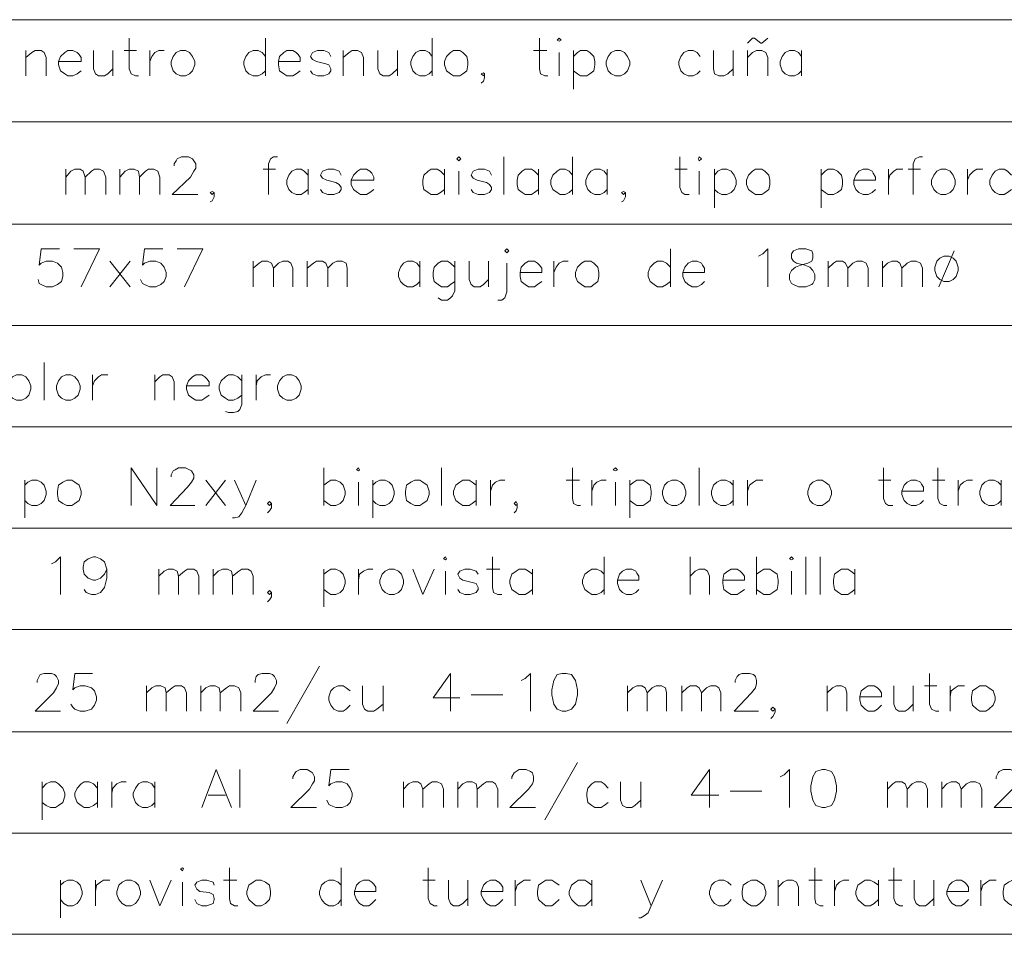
# Model space of a CAD drawing. Header units: millimetres. Extents: x 8 to 202, y 3 to 294.
# Tile 10 of 20: x 84 to 125, y 72 to 110. Entities that reach past the tile are written whole.
import ezdxf

# ---------------------------------------------------------------- set-up
doc = ezdxf.new("R2010")
doc.units = ezdxf.units.MM
doc.layers.add('DGE_CONTORNOS', color=7, linetype='Continuous', lineweight=0)

msp = doc.modelspace()

# ---------------------------------------------------------------- linework, layer by layer
at = {"layer": 'DGE_CONTORNOS', "lineweight": 5}
for points in [[(23.5797, 109.7987), (201.9723, 109.7987)], [(23.5797, 105.5653), (201.9723, 105.5653)], [(23.5797, 101.332), (201.9723, 101.332)], [(23.5797, 97.141), (201.9723, 97.141)], [(23.5797, 92.95), (201.9723, 92.95)], [(23.5797, 88.759), (201.9723, 88.759)], [(23.5797, 84.568), (201.9723, 84.568)], [(23.5797, 80.3347), (201.9723, 80.3347)], [(23.5797, 76.1437), (201.9723, 76.1437)], [(23.5797, 71.9527), (201.9723, 71.9527)]]:
    msp.add_lwpolyline(points, dxfattribs=at)
at = {"layer": 'DGE_CONTORNOS', "lineweight": 13}
for points in [[(88.6883, 109.0367), (88.6883, 107.7667), (88.773, 107.555), (88.9423, 107.4704), (89.0693, 107.4704)], [(94.3187, 109.0367), (94.3187, 107.4704)], [(101.219, 109.0367), (101.219, 107.4704)], [(105.664, 109.0367), (105.664, 107.7667), (105.7063, 107.555), (105.8757, 107.4704), (106.0027, 107.4704)], [(106.3837, 108.952), (106.4683, 109.0367), (106.553, 108.952), (106.4683, 108.9097), (106.3837, 108.952)], [(114.2577, 108.825), (114.4693, 109.0367), (114.554, 109.0367), (114.808, 108.825), (114.8503, 108.825), (115.1043, 109.0367)], [(84.4127, 108.5287), (84.4127, 107.4704)], [(84.4127, 108.2324), (84.6667, 108.444), (84.7937, 108.5287), (85.0477, 108.5287), (85.1747, 108.444), (85.2593, 108.2324), (85.2593, 107.4704)], [(85.7673, 108.063), (86.6987, 108.063), (86.6987, 108.2324), (86.614, 108.3594), (86.5293, 108.444), (86.36, 108.5287), (86.1483, 108.5287), (86.0213, 108.444), (85.852, 108.2747), (85.7673, 108.063), (85.7673, 107.936), (85.852, 107.682), (86.0213, 107.555), (86.1483, 107.4704), (86.36, 107.4704), (86.5293, 107.555), (86.6987, 107.682)], [(87.2067, 108.5287), (87.2067, 107.7667), (87.2913, 107.555), (87.4183, 107.4704), (87.6723, 107.4704), (87.7993, 107.555), (88.011, 107.7667)], [(88.011, 108.5287), (88.011, 107.4704)], [(88.4767, 108.5287), (88.9847, 108.5287)], [(89.535, 108.5287), (89.535, 107.4704)], [(89.535, 108.063), (89.6197, 108.2747), (89.7467, 108.444), (89.916, 108.5287), (90.1277, 108.5287)], [(90.805, 108.5287), (90.6357, 108.444), (90.5087, 108.2747), (90.424, 108.063), (90.424, 107.936), (90.5087, 107.682), (90.6357, 107.555), (90.805, 107.4704), (91.0167, 107.4704), (91.186, 107.555), (91.313, 107.682), (91.3977, 107.936), (91.3977, 108.063), (91.313, 108.2747), (91.186, 108.444), (91.0167, 108.5287), (90.805, 108.5287)], [(94.3187, 108.2747), (94.1917, 108.444), (94.0223, 108.5287), (93.8107, 108.5287), (93.6413, 108.444), (93.5143, 108.2747), (93.4297, 108.063), (93.4297, 107.936), (93.5143, 107.682), (93.6413, 107.555), (93.8107, 107.4704), (94.0223, 107.4704), (94.1917, 107.555), (94.3187, 107.682)], [(94.869, 108.063), (95.758, 108.063), (95.758, 108.2324), (95.6733, 108.3594), (95.5887, 108.444), (95.4617, 108.5287), (95.2077, 108.5287), (95.0807, 108.444), (94.9113, 108.2747), (94.869, 108.063), (94.869, 107.936), (94.9113, 107.682), (95.0807, 107.555), (95.2077, 107.4704), (95.4617, 107.4704), (95.5887, 107.555), (95.758, 107.682)], [(97.028, 108.2747), (96.9433, 108.444), (96.7317, 108.5287), (96.4777, 108.5287), (96.266, 108.444), (96.1813, 108.2747), (96.266, 108.1477), (96.4353, 108.063), (96.8163, 107.9784), (96.9433, 107.936), (97.028, 107.7667), (97.028, 107.682), (96.9433, 107.555), (96.7317, 107.4704), (96.4777, 107.4704), (96.266, 107.555), (96.1813, 107.682)], [(97.536, 108.5287), (97.536, 107.4704)], [(97.536, 108.2324), (97.79, 108.444), (97.917, 108.5287), (98.1287, 108.5287), (98.298, 108.444), (98.3827, 108.2324), (98.3827, 107.4704)], [(98.9753, 108.5287), (98.9753, 107.7667), (99.06, 107.555), (99.187, 107.4704), (99.441, 107.4704), (99.568, 107.555), (99.7797, 107.7667)], [(99.7797, 108.5287), (99.7797, 107.4704)], [(101.219, 108.2747), (101.092, 108.444), (100.9227, 108.5287), (100.711, 108.5287), (100.5417, 108.444), (100.4147, 108.2747), (100.33, 108.063), (100.33, 107.936), (100.4147, 107.682), (100.5417, 107.555), (100.711, 107.4704), (100.9227, 107.4704), (101.092, 107.555), (101.219, 107.682)], [(102.108, 108.5287), (101.981, 108.444), (101.8117, 108.2747), (101.727, 108.063), (101.727, 107.936), (101.8117, 107.682), (101.981, 107.555), (102.108, 107.4704), (102.362, 107.4704), (102.489, 107.555), (102.6583, 107.682), (102.7007, 107.936), (102.7007, 108.063), (102.6583, 108.2747), (102.489, 108.444), (102.362, 108.5287), (102.108, 108.5287)], [(105.41, 108.5287), (105.9603, 108.5287)], [(106.4683, 108.444), (106.4683, 107.4704)], [(107.061, 108.5287), (107.061, 106.92)], [(107.061, 108.2747), (107.2303, 108.444), (107.3573, 108.5287), (107.6113, 108.5287), (107.7383, 108.444), (107.9077, 108.2747), (107.95, 108.063), (107.95, 107.936), (107.9077, 107.682), (107.7383, 107.555), (107.6113, 107.4704), (107.3573, 107.4704), (107.2303, 107.555), (107.061, 107.682)], [(108.7967, 108.5287), (108.6273, 108.444), (108.5003, 108.2747), (108.4157, 108.063), (108.4157, 107.936), (108.5003, 107.682), (108.6273, 107.555), (108.7967, 107.4704), (109.0083, 107.4704), (109.1777, 107.555), (109.3047, 107.682), (109.3893, 107.936), (109.3893, 108.063), (109.3047, 108.2747), (109.1777, 108.444), (109.0083, 108.5287), (108.7967, 108.5287)], [(112.3103, 108.2747), (112.1833, 108.444), (112.014, 108.5287), (111.8023, 108.5287), (111.633, 108.444), (111.506, 108.2747), (111.4213, 108.063), (111.4213, 107.936), (111.506, 107.682), (111.633, 107.555), (111.8023, 107.4704), (112.014, 107.4704), (112.1833, 107.555), (112.3103, 107.682)], [(112.8607, 108.5287), (112.8607, 107.7667), (112.903, 107.555), (113.0723, 107.4704), (113.284, 107.4704), (113.4533, 107.555), (113.665, 107.7667)], [(113.665, 108.5287), (113.665, 107.4704)], [(114.2577, 108.5287), (114.2577, 107.4704)], [(114.2577, 108.2324), (114.4693, 108.444), (114.6387, 108.5287), (114.8503, 108.5287), (115.0197, 108.444), (115.1043, 108.2324), (115.1043, 107.4704)], [(116.5013, 108.2747), (116.3743, 108.444), (116.205, 108.5287), (115.9933, 108.5287), (115.824, 108.444), (115.697, 108.2747), (115.6123, 108.063), (115.6123, 107.936), (115.697, 107.682), (115.824, 107.555), (115.9933, 107.4704), (116.205, 107.4704), (116.3743, 107.555), (116.5013, 107.682)], [(116.5013, 108.5287), (116.5013, 107.4704)], [(103.378, 107.555), (103.3357, 107.5974), (103.251, 107.555), (103.3357, 107.4704), (103.378, 107.555), (103.378, 107.3857), (103.3357, 107.2587), (103.251, 107.174)], [(90.551, 103.745), (90.551, 103.8297), (90.6357, 103.9567), (90.678, 104.0414), (90.8473, 104.126), (91.1437, 104.126), (91.313, 104.0414), (91.3553, 103.9567), (91.44, 103.8297), (91.44, 103.6604), (91.3553, 103.5333), (91.2283, 103.2794), (90.4663, 102.5597), (91.5247, 102.5597)], [(94.8267, 104.126), (94.6573, 104.126), (94.5303, 104.0414), (94.4457, 103.8297), (94.4457, 102.5597)], [(102.235, 104.0414), (102.3197, 104.126), (102.4043, 104.0414), (102.3197, 103.9567), (102.235, 104.0414)], [(104.1823, 104.126), (104.1823, 102.5597)], [(107.0187, 104.126), (107.0187, 102.5597)], [(111.4637, 104.126), (111.4637, 102.856), (111.5483, 102.6444), (111.6753, 102.5597), (111.8447, 102.5597)], [(112.2257, 104.0414), (112.268, 104.126), (112.3527, 104.0414), (112.268, 103.9567), (112.2257, 104.0414)], [(121.4967, 104.126), (121.3697, 104.126), (121.2003, 104.0414), (121.1157, 103.8297), (121.1157, 102.5597)], [(86.0637, 103.618), (86.0637, 102.5597)], [(86.0637, 103.2794), (86.2753, 103.5333), (86.4447, 103.618), (86.6563, 103.618), (86.7833, 103.5333), (86.868, 103.2794), (86.868, 102.5597)], [(86.868, 103.2794), (87.122, 103.5333), (87.249, 103.618), (87.4607, 103.618), (87.63, 103.5333), (87.7147, 103.2794), (87.7147, 102.5597)], [(88.3073, 103.618), (88.3073, 102.5597)], [(88.3073, 103.2794), (88.519, 103.5333), (88.6883, 103.618), (88.9, 103.618), (89.0693, 103.5333), (89.1117, 103.2794), (89.1117, 102.5597)], [(89.1117, 103.2794), (89.3657, 103.5333), (89.4927, 103.618), (89.7043, 103.618), (89.8737, 103.5333), (89.9583, 103.2794), (89.9583, 102.5597)], [(94.234, 103.618), (94.742, 103.618)], [(96.0967, 103.364), (95.9273, 103.5333), (95.8003, 103.618), (95.5887, 103.618), (95.4193, 103.5333), (95.2923, 103.364), (95.2077, 103.1524), (95.2077, 102.983), (95.2923, 102.7714), (95.4193, 102.6444), (95.5887, 102.5597), (95.8003, 102.5597), (95.9273, 102.6444), (96.0967, 102.7714)], [(96.0967, 103.618), (96.0967, 102.5597)], [(97.4513, 103.364), (97.3667, 103.5333), (97.155, 103.618), (96.901, 103.618), (96.6893, 103.5333), (96.6047, 103.364), (96.6893, 103.237), (96.8587, 103.1524), (97.2397, 103.0677), (97.3667, 102.983), (97.4513, 102.856), (97.4513, 102.7714), (97.3667, 102.6444), (97.155, 102.5597), (96.901, 102.5597), (96.6893, 102.6444), (96.6047, 102.7714)], [(97.8747, 103.1524), (98.806, 103.1524), (98.806, 103.2794), (98.7213, 103.4487), (98.6367, 103.5333), (98.5097, 103.618), (98.2557, 103.618), (98.1287, 103.5333), (97.9593, 103.364), (97.8747, 103.1524), (97.8747, 102.983), (97.9593, 102.7714), (98.1287, 102.6444), (98.2557, 102.5597), (98.5097, 102.5597), (98.6367, 102.6444), (98.806, 102.7714)], [(101.727, 103.364), (101.5577, 103.5333), (101.4307, 103.618), (101.1767, 103.618), (101.0497, 103.5333), (100.8803, 103.364), (100.838, 103.1524), (100.838, 102.983), (100.8803, 102.7714), (101.0497, 102.6444), (101.1767, 102.5597), (101.4307, 102.5597), (101.5577, 102.6444), (101.727, 102.7714)], [(101.727, 103.618), (101.727, 102.5597)], [(102.3197, 103.5333), (102.3197, 102.5597)], [(103.6743, 103.364), (103.5897, 103.5333), (103.378, 103.618), (103.124, 103.618), (102.9123, 103.5333), (102.8277, 103.364), (102.9123, 103.237), (103.0817, 103.1524), (103.4627, 103.0677), (103.5897, 102.983), (103.6743, 102.856), (103.6743, 102.7714), (103.5897, 102.6444), (103.378, 102.5597), (103.124, 102.5597), (102.9123, 102.6444), (102.8277, 102.7714)], [(105.6217, 103.364), (105.4523, 103.5333), (105.3253, 103.618), (105.0713, 103.618), (104.9443, 103.5333), (104.775, 103.364), (104.7327, 103.1524), (104.7327, 102.983), (104.775, 102.7714), (104.9443, 102.6444), (105.0713, 102.5597), (105.3253, 102.5597), (105.4523, 102.6444), (105.6217, 102.7714)], [(105.6217, 103.618), (105.6217, 102.5597)], [(107.0187, 103.364), (106.8917, 103.5333), (106.7223, 103.618), (106.5107, 103.618), (106.3837, 103.5333), (106.2143, 103.364), (106.1297, 103.1524), (106.1297, 102.983), (106.2143, 102.7714), (106.3837, 102.6444), (106.5107, 102.5597), (106.7223, 102.5597), (106.8917, 102.6444), (107.0187, 102.7714)], [(108.458, 103.364), (108.331, 103.5333), (108.1617, 103.618), (107.95, 103.618), (107.7807, 103.5333), (107.6537, 103.364), (107.569, 103.1524), (107.569, 102.983), (107.6537, 102.7714), (107.7807, 102.6444), (107.95, 102.5597), (108.1617, 102.5597), (108.331, 102.6444), (108.458, 102.7714)], [(108.458, 103.618), (108.458, 102.5597)], [(111.252, 103.618), (111.76, 103.618)], [(112.268, 103.5333), (112.268, 102.5597)], [(112.903, 103.618), (112.903, 102.0094)], [(112.903, 103.364), (113.03, 103.5333), (113.1993, 103.618), (113.411, 103.618), (113.5803, 103.5333), (113.7073, 103.364), (113.792, 103.1524), (113.792, 102.983), (113.7073, 102.7714), (113.5803, 102.6444), (113.411, 102.5597), (113.1993, 102.5597), (113.03, 102.6444), (112.903, 102.7714)], [(114.5963, 103.618), (114.4693, 103.5333), (114.3, 103.364), (114.2153, 103.1524), (114.2153, 102.983), (114.3, 102.7714), (114.4693, 102.6444), (114.5963, 102.5597), (114.8503, 102.5597), (114.9773, 102.6444), (115.1467, 102.7714), (115.189, 102.983), (115.189, 103.1524), (115.1467, 103.364), (114.9773, 103.5333), (114.8503, 103.618), (114.5963, 103.618)], [(117.3057, 103.618), (117.3057, 102.0094)], [(117.3057, 103.364), (117.475, 103.5333), (117.602, 103.618), (117.8137, 103.618), (117.983, 103.5333), (118.1523, 103.364), (118.1947, 103.1524), (118.1947, 102.983), (118.1523, 102.7714), (117.983, 102.6444), (117.8137, 102.5597), (117.602, 102.5597), (117.475, 102.6444), (117.3057, 102.7714)], [(118.6603, 103.1524), (119.5493, 103.1524), (119.5493, 103.2794), (119.4647, 103.4487), (119.4223, 103.5333), (119.253, 103.618), (119.0413, 103.618), (118.872, 103.5333), (118.745, 103.364), (118.6603, 103.1524), (118.6603, 102.983), (118.745, 102.7714), (118.872, 102.6444), (119.0413, 102.5597), (119.253, 102.5597), (119.4223, 102.6444), (119.5493, 102.7714)], [(120.0997, 103.618), (120.0997, 102.5597)], [(120.0997, 103.1524), (120.142, 103.364), (120.3113, 103.5333), (120.4383, 103.618), (120.6923, 103.618)], [(120.904, 103.618), (121.412, 103.618)], [(122.2587, 103.618), (122.0893, 103.5333), (121.9623, 103.364), (121.8777, 103.1524), (121.8777, 102.983), (121.9623, 102.7714), (122.0893, 102.6444), (122.2587, 102.5597), (122.4703, 102.5597), (122.6397, 102.6444), (122.7667, 102.7714), (122.8513, 102.983), (122.8513, 103.1524), (122.7667, 103.364), (122.6397, 103.5333), (122.4703, 103.618), (122.2587, 103.618)], [(123.3593, 103.618), (123.3593, 102.5597)], [(123.3593, 103.1524), (123.444, 103.364), (123.6133, 103.5333), (123.7403, 103.618), (123.9943, 103.618)], [(125.1797, 103.364), (125.0103, 103.5333), (124.8833, 103.618), (124.6717, 103.618), (124.5023, 103.5333), (124.3753, 103.364), (124.2907, 103.1524), (124.2907, 102.983), (124.3753, 102.7714), (124.5023, 102.6444), (124.6717, 102.5597), (124.8833, 102.5597), (125.0103, 102.6444), (125.1797, 102.7714)], [(92.202, 102.6444), (92.1173, 102.6867), (92.0327, 102.6444), (92.1173, 102.5597), (92.202, 102.6444), (92.202, 102.475), (92.1173, 102.3057), (92.0327, 102.2634)], [(109.22, 102.6444), (109.1353, 102.6867), (109.0507, 102.6444), (109.1353, 102.5597), (109.22, 102.6444), (109.22, 102.475), (109.1353, 102.3057), (109.0507, 102.2634)], [(85.8097, 100.316), (85.0477, 100.316), (84.963, 99.6387), (85.0477, 99.7234), (85.2593, 99.808), (85.5133, 99.808), (85.725, 99.7234), (85.8943, 99.554), (85.9367, 99.3423), (85.9367, 99.173), (85.8943, 98.9614), (85.725, 98.8344), (85.5133, 98.7497), (85.2593, 98.7497), (85.0477, 98.8344), (84.963, 98.8767), (84.9207, 99.046)], [(86.6987, 98.7497), (87.4607, 100.316), (86.4023, 100.316)], [(90.0853, 100.316), (89.3233, 100.316), (89.2387, 99.6387), (89.3233, 99.7234), (89.535, 99.808), (89.789, 99.808), (90.0007, 99.7234), (90.1277, 99.554), (90.2123, 99.3423), (90.2123, 99.173), (90.1277, 98.9614), (90.0007, 98.8344), (89.789, 98.7497), (89.535, 98.7497), (89.3233, 98.8344), (89.2387, 98.8767), (89.154, 99.046)], [(90.9743, 98.7497), (91.7363, 100.316), (90.678, 100.316)], [(104.2247, 100.2313), (104.3093, 100.316), (104.394, 100.2313), (104.3093, 100.1467), (104.2247, 100.2313)], [(111.0827, 100.316), (111.0827, 98.7497)], [(114.7233, 100.0197), (114.8927, 100.1044), (115.1043, 100.316), (115.1043, 98.7497)], [(116.3743, 100.316), (116.1627, 100.2313), (116.078, 100.1044), (116.078, 99.935), (116.1627, 99.808), (116.2897, 99.7234), (116.6283, 99.6387), (116.84, 99.554), (116.967, 99.427), (117.0517, 99.2577), (117.0517, 99.046), (116.967, 98.8767), (116.9247, 98.8344), (116.6707, 98.7497), (116.3743, 98.7497), (116.1627, 98.8344), (116.078, 98.8767), (115.9933, 99.046), (115.9933, 99.2577), (116.078, 99.427), (116.2473, 99.554), (116.459, 99.6387), (116.7553, 99.7234), (116.9247, 99.808), (116.967, 99.935), (116.967, 100.1044), (116.9247, 100.2313), (116.6707, 100.316), (116.3743, 100.316)], [(122.809, 100.2313), (122.174, 98.7497)], [(87.884, 99.808), (88.7307, 98.7497)], [(88.7307, 99.808), (87.884, 98.7497)], [(93.8107, 99.808), (93.8107, 98.7497)], [(93.8107, 99.5117), (94.0647, 99.7234), (94.1917, 99.808), (94.4033, 99.808), (94.5727, 99.7234), (94.6573, 99.5117), (94.6573, 98.7497)], [(94.6573, 99.5117), (94.869, 99.7234), (95.0383, 99.808), (95.25, 99.808), (95.377, 99.7234), (95.4617, 99.5117), (95.4617, 98.7497)], [(96.0543, 99.808), (96.0543, 98.7497)], [(96.0543, 99.5117), (96.3083, 99.7234), (96.4353, 99.808), (96.6893, 99.808), (96.8163, 99.7234), (96.901, 99.5117), (96.901, 98.7497)], [(96.901, 99.5117), (97.1127, 99.7234), (97.282, 99.808), (97.4937, 99.808), (97.663, 99.7234), (97.7053, 99.5117), (97.7053, 98.7497)], [(100.711, 99.554), (100.584, 99.7234), (100.4147, 99.808), (100.203, 99.808), (100.0337, 99.7234), (99.9067, 99.554), (99.822, 99.3423), (99.822, 99.173), (99.9067, 98.9614), (100.0337, 98.8344), (100.203, 98.7497), (100.4147, 98.7497), (100.584, 98.8344), (100.711, 98.9614)], [(100.711, 99.808), (100.711, 98.7497)], [(102.1503, 99.554), (101.981, 99.7234), (101.854, 99.808), (101.6, 99.808), (101.473, 99.7234), (101.3037, 99.554), (101.2613, 99.3423), (101.2613, 99.173), (101.3037, 98.9614), (101.473, 98.8344), (101.6, 98.7497), (101.854, 98.7497), (101.981, 98.8344), (102.1503, 98.9614)], [(102.1503, 99.808), (102.1503, 98.5804), (102.0657, 98.3687), (101.981, 98.284), (101.854, 98.1993), (101.6, 98.1993), (101.473, 98.284)], [(102.743, 99.808), (102.743, 99.046), (102.8277, 98.8344), (102.9547, 98.7497), (103.2087, 98.7497), (103.3357, 98.8344), (103.5473, 99.046)], [(103.5473, 99.808), (103.5473, 98.7497)], [(104.8597, 99.3423), (105.7487, 99.3423), (105.7487, 99.5117), (105.664, 99.6387), (105.5793, 99.7234), (105.4523, 99.808), (105.1983, 99.808), (105.0713, 99.7234), (104.902, 99.554), (104.8597, 99.3423), (104.8597, 99.173), (104.902, 98.9614), (105.0713, 98.8344), (105.1983, 98.7497), (105.4523, 98.7497), (105.5793, 98.8344), (105.7487, 98.9614)], [(106.2567, 99.808), (106.2567, 98.7497)], [(106.2567, 99.3423), (106.3413, 99.554), (106.4683, 99.7234), (106.6377, 99.808), (106.8493, 99.808)], [(107.5267, 99.808), (107.3997, 99.7234), (107.2303, 99.554), (107.1457, 99.3423), (107.1457, 99.173), (107.2303, 98.9614), (107.3997, 98.8344), (107.5267, 98.7497), (107.7807, 98.7497), (107.9077, 98.8344), (108.077, 98.9614), (108.1193, 99.173), (108.1193, 99.3423), (108.077, 99.554), (107.9077, 99.7234), (107.7807, 99.808), (107.5267, 99.808)], [(111.0827, 99.554), (110.9133, 99.7234), (110.744, 99.808), (110.5323, 99.808), (110.4053, 99.7234), (110.236, 99.554), (110.1513, 99.3423), (110.1513, 99.173), (110.236, 98.9614), (110.4053, 98.8344), (110.5323, 98.7497), (110.744, 98.7497), (110.9133, 98.8344), (111.0827, 98.9614)], [(111.5907, 99.3423), (112.4797, 99.3423), (112.4797, 99.5117), (112.395, 99.6387), (112.3527, 99.7234), (112.1833, 99.808), (111.9717, 99.808), (111.8023, 99.7234), (111.6753, 99.554), (111.5907, 99.3423), (111.5907, 99.173), (111.6753, 98.9614), (111.8023, 98.8344), (111.9717, 98.7497), (112.1833, 98.7497), (112.3527, 98.8344), (112.4797, 98.9614)], [(117.602, 99.808), (117.602, 98.7497)], [(117.602, 99.5117), (117.8137, 99.7234), (117.9407, 99.808), (118.1947, 99.808), (118.3217, 99.7234), (118.4063, 99.5117), (118.4063, 98.7497)], [(118.4063, 99.5117), (118.618, 99.7234), (118.7873, 99.808), (118.999, 99.808), (119.1683, 99.7234), (119.253, 99.5117), (119.253, 98.7497)], [(119.8457, 99.808), (119.8457, 98.7497)], [(119.8457, 99.5117), (120.0573, 99.7234), (120.2267, 99.808), (120.4383, 99.808), (120.5653, 99.7234), (120.65, 99.5117), (120.65, 98.7497)], [(120.65, 99.5117), (120.8617, 99.7234), (121.031, 99.808), (121.2427, 99.808), (121.412, 99.7234), (121.4967, 99.5117), (121.4967, 98.7497)], [(122.3857, 100.0197), (122.2163, 99.935), (122.0893, 99.808), (122.0047, 99.554), (122.0047, 99.427), (122.0893, 99.173), (122.2163, 99.046), (122.3857, 98.9614), (122.5973, 98.9614), (122.7667, 99.046), (122.8937, 99.173), (122.9783, 99.427), (122.9783, 99.554), (122.8937, 99.808), (122.7667, 99.935), (122.5973, 100.0197), (122.3857, 100.0197)], [(104.3093, 99.7234), (104.3093, 98.538), (104.2247, 98.284), (104.0977, 98.1993), (103.9283, 98.1993)], [(85.1747, 95.617), (85.1747, 94.0507)], [(84.0317, 95.109), (83.8623, 95.0243), (83.7353, 94.855), (83.6507, 94.6434), (83.6507, 94.5164), (83.7353, 94.2624), (83.8623, 94.1354), (84.0317, 94.0507), (84.2433, 94.0507), (84.4127, 94.1354), (84.5397, 94.2624), (84.6243, 94.5164), (84.6243, 94.6434), (84.5397, 94.855), (84.4127, 95.0243), (84.2433, 95.109), (84.0317, 95.109)], [(86.0637, 95.109), (85.8943, 95.0243), (85.7673, 94.855), (85.6827, 94.6434), (85.6827, 94.5164), (85.7673, 94.2624), (85.8943, 94.1354), (86.0637, 94.0507), (86.2753, 94.0507), (86.4447, 94.1354), (86.5717, 94.2624), (86.6563, 94.5164), (86.6563, 94.6434), (86.5717, 94.855), (86.4447, 95.0243), (86.2753, 95.109), (86.0637, 95.109)], [(87.1643, 95.109), (87.1643, 94.0507)], [(87.1643, 94.6434), (87.249, 94.855), (87.4183, 95.0243), (87.5453, 95.109), (87.7993, 95.109)], [(89.7467, 95.109), (89.7467, 94.0507)], [(89.7467, 94.8127), (89.9583, 95.0243), (90.0853, 95.109), (90.3393, 95.109), (90.4663, 95.0243), (90.551, 94.8127), (90.551, 94.0507)], [(91.059, 94.6434), (91.9903, 94.6434), (91.9903, 94.8127), (91.9057, 94.9397), (91.821, 95.0243), (91.694, 95.109), (91.44, 95.109), (91.313, 95.0243), (91.1437, 94.855), (91.059, 94.6434), (91.059, 94.5164), (91.1437, 94.2624), (91.313, 94.1354), (91.44, 94.0507), (91.694, 94.0507), (91.821, 94.1354), (91.9903, 94.2624)], [(93.345, 94.855), (93.1757, 95.0243), (93.0063, 95.109), (92.7947, 95.109), (92.6677, 95.0243), (92.4983, 94.855), (92.4137, 94.6434), (92.4137, 94.5164), (92.4983, 94.2624), (92.6677, 94.1354), (92.7947, 94.0507), (93.0063, 94.0507), (93.1757, 94.1354), (93.345, 94.2624)], [(93.345, 95.109), (93.345, 93.8813), (93.2603, 93.6697), (93.1757, 93.585), (93.0063, 93.5427), (92.7947, 93.5427), (92.6677, 93.585)], [(93.9377, 95.109), (93.9377, 94.0507)], [(93.9377, 94.6434), (93.98, 94.855), (94.1493, 95.0243), (94.3187, 95.109), (94.5303, 95.109)], [(95.2077, 95.109), (95.0383, 95.0243), (94.9113, 94.855), (94.8267, 94.6434), (94.8267, 94.5164), (94.9113, 94.2624), (95.0383, 94.1354), (95.2077, 94.0507), (95.4193, 94.0507), (95.5887, 94.1354), (95.7157, 94.2624), (95.8003, 94.5164), (95.8003, 94.6434), (95.7157, 94.855), (95.5887, 95.0243), (95.4193, 95.109), (95.2077, 95.109)], [(88.773, 89.6903), (88.773, 91.2567), (89.8313, 89.6903), (89.8313, 91.2567)], [(90.424, 90.8757), (90.424, 90.9604), (90.5087, 91.1297), (90.5933, 91.172), (90.7203, 91.2567), (91.0167, 91.2567), (91.186, 91.172), (91.2707, 91.1297), (91.3553, 90.9604), (91.3553, 90.8333), (91.2707, 90.664), (91.1013, 90.4524), (90.3817, 89.6903), (91.3977, 89.6903)], [(96.7317, 91.2567), (96.7317, 89.6903)], [(98.0863, 91.172), (98.171, 91.2567), (98.2133, 91.172), (98.171, 91.1297), (98.0863, 91.172)], [(101.6, 91.2567), (101.6, 89.6903)], [(107.0187, 91.2567), (107.0187, 89.9867), (107.061, 89.775), (107.2303, 89.6903), (107.3573, 89.6903)], [(108.712, 91.172), (108.7967, 91.2567), (108.8813, 91.172), (108.7967, 91.1297), (108.712, 91.172)], [(112.268, 91.2567), (112.268, 89.6903)], [(119.888, 91.2567), (119.888, 89.9867), (119.9727, 89.775), (120.0997, 89.6903), (120.269, 89.6903)], [(122.1317, 91.2567), (122.1317, 89.9867), (122.2163, 89.775), (122.3857, 89.6903), (122.5127, 89.6903)], [(84.3703, 90.7487), (84.3703, 89.1824)], [(84.3703, 90.537), (84.4973, 90.664), (84.6667, 90.7487), (84.8783, 90.7487), (85.0477, 90.664), (85.1747, 90.537), (85.2593, 90.283), (85.2593, 90.156), (85.1747, 89.902), (85.0477, 89.775), (84.8783, 89.6903), (84.6667, 89.6903), (84.4973, 89.775), (84.3703, 89.902)], [(86.106, 90.7487), (85.9367, 90.664), (85.7673, 90.537), (85.725, 90.283), (85.725, 90.156), (85.7673, 89.902), (85.9367, 89.775), (86.106, 89.6903), (86.3177, 89.6903), (86.4447, 89.775), (86.614, 89.902), (86.6987, 90.156), (86.6987, 90.283), (86.614, 90.537), (86.4447, 90.664), (86.3177, 90.7487), (86.106, 90.7487)], [(91.8633, 90.7487), (92.6677, 89.6903)], [(92.6677, 90.7487), (91.8633, 89.6903)], [(93.0487, 90.7487), (93.5143, 89.6903), (93.9377, 90.7487)], [(96.7317, 90.537), (96.901, 90.664), (97.028, 90.7487), (97.2397, 90.7487), (97.409, 90.664), (97.536, 90.537), (97.6207, 90.283), (97.6207, 90.156), (97.536, 89.902), (97.409, 89.775), (97.2397, 89.6903), (97.028, 89.6903), (96.901, 89.775), (96.7317, 89.902)], [(98.171, 90.664), (98.171, 89.6903)], [(98.7637, 90.7487), (98.7637, 89.1824)], [(98.7637, 90.537), (98.8907, 90.664), (99.06, 90.7487), (99.2717, 90.7487), (99.441, 90.664), (99.568, 90.537), (99.6527, 90.283), (99.6527, 90.156), (99.568, 89.902), (99.441, 89.775), (99.2717, 89.6903), (99.06, 89.6903), (98.8907, 89.775), (98.7637, 89.902)], [(100.4993, 90.7487), (100.33, 90.664), (100.1607, 90.537), (100.1183, 90.283), (100.1183, 90.156), (100.1607, 89.902), (100.33, 89.775), (100.4993, 89.6903), (100.711, 89.6903), (100.838, 89.775), (101.0073, 89.902), (101.092, 90.156), (101.092, 90.283), (101.0073, 90.537), (100.838, 90.664), (100.711, 90.7487), (100.4993, 90.7487)], [(103.0393, 90.537), (102.87, 90.664), (102.743, 90.7487), (102.489, 90.7487), (102.362, 90.664), (102.1927, 90.537), (102.108, 90.283), (102.108, 90.156), (102.1927, 89.902), (102.362, 89.775), (102.489, 89.6903), (102.743, 89.6903), (102.87, 89.775), (103.0393, 89.902)], [(103.0393, 90.7487), (103.0393, 89.6903)], [(103.632, 90.7487), (103.632, 89.6903)], [(103.632, 90.283), (103.7167, 90.537), (103.8437, 90.664), (104.013, 90.7487), (104.2247, 90.7487)], [(106.7647, 90.7487), (107.315, 90.7487)], [(107.823, 90.7487), (107.823, 89.6903)], [(107.823, 90.283), (107.9077, 90.537), (108.0347, 90.664), (108.204, 90.7487), (108.4157, 90.7487)], [(108.7967, 90.664), (108.7967, 89.6903)], [(109.3893, 90.7487), (109.3893, 89.1824)], [(109.3893, 90.537), (109.5587, 90.664), (109.6857, 90.7487), (109.9397, 90.7487), (110.0667, 90.664), (110.236, 90.537), (110.2783, 90.283), (110.2783, 90.156), (110.236, 89.902), (110.0667, 89.775), (109.9397, 89.6903), (109.6857, 89.6903), (109.5587, 89.775), (109.3893, 89.902)], [(111.125, 90.7487), (110.9557, 90.664), (110.8287, 90.537), (110.744, 90.283), (110.744, 90.156), (110.8287, 89.902), (110.9557, 89.775), (111.125, 89.6903), (111.3367, 89.6903), (111.506, 89.775), (111.633, 89.902), (111.7177, 90.156), (111.7177, 90.283), (111.633, 90.537), (111.506, 90.664), (111.3367, 90.7487), (111.125, 90.7487)], [(113.665, 90.537), (113.538, 90.664), (113.3687, 90.7487), (113.157, 90.7487), (112.9877, 90.664), (112.8607, 90.537), (112.776, 90.283), (112.776, 90.156), (112.8607, 89.902), (112.9877, 89.775), (113.157, 89.6903), (113.3687, 89.6903), (113.538, 89.775), (113.665, 89.902)], [(113.665, 90.7487), (113.665, 89.6903)], [(114.2577, 90.7487), (114.2577, 89.6903)], [(114.2577, 90.283), (114.3423, 90.537), (114.5117, 90.664), (114.6387, 90.7487), (114.8927, 90.7487)], [(117.1363, 90.7487), (116.967, 90.664), (116.84, 90.537), (116.7553, 90.283), (116.7553, 90.156), (116.84, 89.902), (116.967, 89.775), (117.1363, 89.6903), (117.348, 89.6903), (117.475, 89.775), (117.6443, 89.902), (117.729, 90.156), (117.729, 90.283), (117.6443, 90.537), (117.475, 90.664), (117.348, 90.7487), (117.1363, 90.7487)], [(119.6763, 90.7487), (120.1843, 90.7487)], [(120.65, 90.283), (121.539, 90.283), (121.539, 90.4524), (121.4543, 90.5794), (121.412, 90.664), (121.2427, 90.7487), (121.031, 90.7487), (120.8617, 90.664), (120.7347, 90.537), (120.65, 90.283), (120.65, 90.156), (120.7347, 89.902), (120.8617, 89.775), (121.031, 89.6903), (121.2427, 89.6903), (121.412, 89.775), (121.539, 89.902)], [(121.92, 90.7487), (122.428, 90.7487)], [(122.9783, 90.7487), (122.9783, 89.6903)], [(122.9783, 90.283), (123.063, 90.537), (123.19, 90.664), (123.3593, 90.7487), (123.571, 90.7487)], [(124.7563, 90.537), (124.6293, 90.664), (124.46, 90.7487), (124.2483, 90.7487), (124.079, 90.664), (123.952, 90.537), (123.8673, 90.283), (123.8673, 90.156), (123.952, 89.902), (124.079, 89.775), (124.2483, 89.6903), (124.46, 89.6903), (124.6293, 89.775), (124.7563, 89.902)], [(124.7563, 90.7487), (124.7563, 89.6903)], [(93.5143, 89.6903), (93.345, 89.394), (93.218, 89.2247), (93.0487, 89.1824), (92.964, 89.1824)], [(94.5727, 89.775), (94.488, 89.8597), (94.4033, 89.775), (94.488, 89.6903), (94.5727, 89.775), (94.5727, 89.6057), (94.488, 89.4787), (94.4033, 89.394)], [(104.7327, 89.775), (104.6903, 89.8597), (104.6057, 89.775), (104.6903, 89.6903), (104.7327, 89.775), (104.7327, 89.6057), (104.6903, 89.4787), (104.6057, 89.394)], [(85.471, 87.2774), (85.6403, 87.362), (85.852, 87.5737), (85.852, 86.0074)], [(87.757, 87.0657), (87.6723, 86.854), (87.503, 86.6847), (87.2913, 86.6), (87.2067, 86.6), (86.995, 86.6847), (86.8257, 86.854), (86.7833, 87.0657), (86.7833, 87.1504), (86.8257, 87.362), (86.995, 87.489), (87.2067, 87.5737), (87.2913, 87.5737), (87.503, 87.489), (87.6723, 87.362), (87.757, 87.0657), (87.757, 86.6847), (87.6723, 86.3037), (87.503, 86.092), (87.2913, 86.0074), (87.122, 86.0074), (86.9103, 86.092), (86.8257, 86.219)], [(101.6847, 87.489), (101.7693, 87.5737), (101.8117, 87.489), (101.7693, 87.4467), (101.6847, 87.489)], [(103.7167, 87.5737), (103.7167, 86.3037), (103.759, 86.092), (103.9283, 86.0074), (104.0977, 86.0074)], [(108.331, 87.5737), (108.331, 86.0074)], [(111.887, 87.5737), (111.887, 86.0074)], [(114.6387, 87.5737), (114.6387, 86.0074)], [(115.9933, 87.489), (116.078, 87.5737), (116.1627, 87.489), (116.078, 87.4467), (115.9933, 87.489)], [(116.6707, 87.5737), (116.6707, 86.0074)], [(117.2633, 87.5737), (117.2633, 86.0074)], [(89.916, 87.0657), (89.916, 86.0074)], [(89.916, 86.7694), (90.1277, 86.981), (90.297, 87.0657), (90.5087, 87.0657), (90.678, 86.981), (90.7203, 86.7694), (90.7203, 86.0074)], [(90.7203, 86.7694), (90.9743, 86.981), (91.1013, 87.0657), (91.3553, 87.0657), (91.4823, 86.981), (91.567, 86.7694), (91.567, 86.0074)], [(92.1597, 87.0657), (92.1597, 86.0074)], [(92.1597, 86.7694), (92.3713, 86.981), (92.5407, 87.0657), (92.7523, 87.0657), (92.9217, 86.981), (92.964, 86.7694), (92.964, 86.0074)], [(92.964, 86.7694), (93.218, 86.981), (93.345, 87.0657), (93.599, 87.0657), (93.726, 86.981), (93.8107, 86.7694), (93.8107, 86.0074)], [(96.7317, 87.0657), (96.7317, 85.4994)], [(96.7317, 86.854), (96.901, 86.981), (97.028, 87.0657), (97.2397, 87.0657), (97.409, 86.981), (97.536, 86.854), (97.6207, 86.6), (97.6207, 86.473), (97.536, 86.219), (97.409, 86.092), (97.2397, 86.0074), (97.028, 86.0074), (96.901, 86.092), (96.7317, 86.219)], [(98.171, 87.0657), (98.171, 86.0074)], [(98.171, 86.6), (98.2133, 86.854), (98.3827, 86.981), (98.552, 87.0657), (98.7637, 87.0657)], [(99.441, 87.0657), (99.2717, 86.981), (99.1447, 86.854), (99.06, 86.6), (99.06, 86.473), (99.1447, 86.219), (99.2717, 86.092), (99.441, 86.0074), (99.6527, 86.0074), (99.822, 86.092), (99.949, 86.219), (100.0337, 86.473), (100.0337, 86.6), (99.949, 86.854), (99.822, 86.981), (99.6527, 87.0657), (99.441, 87.0657)], [(100.4147, 87.0657), (100.838, 86.0074), (101.3037, 87.0657)], [(101.7693, 86.981), (101.7693, 86.0074)], [(103.124, 86.854), (103.0393, 86.981), (102.7853, 87.0657), (102.5737, 87.0657), (102.362, 86.981), (102.2773, 86.854), (102.362, 86.6847), (102.489, 86.6), (102.87, 86.5154), (103.0393, 86.473), (103.124, 86.3037), (103.124, 86.219), (103.0393, 86.092), (102.7853, 86.0074), (102.5737, 86.0074), (102.362, 86.092), (102.2773, 86.219)], [(103.4627, 87.0657), (104.013, 87.0657)], [(105.3677, 86.854), (105.1983, 86.981), (105.0713, 87.0657), (104.8173, 87.0657), (104.6903, 86.981), (104.521, 86.854), (104.4363, 86.6), (104.4363, 86.473), (104.521, 86.219), (104.6903, 86.092), (104.8173, 86.0074), (105.0713, 86.0074), (105.1983, 86.092), (105.3677, 86.219)], [(105.3677, 87.0657), (105.3677, 86.0074)], [(108.331, 86.854), (108.204, 86.981), (108.0347, 87.0657), (107.823, 87.0657), (107.696, 86.981), (107.5267, 86.854), (107.442, 86.6), (107.442, 86.473), (107.5267, 86.219), (107.696, 86.092), (107.823, 86.0074), (108.0347, 86.0074), (108.204, 86.092), (108.331, 86.219)], [(108.8813, 86.6), (109.7703, 86.6), (109.7703, 86.7694), (109.6857, 86.8964), (109.6433, 86.981), (109.474, 87.0657), (109.2623, 87.0657), (109.093, 86.981), (108.966, 86.854), (108.8813, 86.6), (108.8813, 86.473), (108.966, 86.219), (109.093, 86.092), (109.2623, 86.0074), (109.474, 86.0074), (109.6433, 86.092), (109.7703, 86.219)], [(111.887, 86.7694), (112.0987, 86.981), (112.268, 87.0657), (112.4797, 87.0657), (112.6067, 86.981), (112.6913, 86.7694), (112.6913, 86.0074)], [(113.2417, 86.6), (114.1307, 86.6), (114.1307, 86.7694), (114.046, 86.8964), (113.9613, 86.981), (113.8343, 87.0657), (113.5803, 87.0657), (113.4533, 86.981), (113.284, 86.854), (113.2417, 86.6), (113.2417, 86.473), (113.284, 86.219), (113.4533, 86.092), (113.5803, 86.0074), (113.8343, 86.0074), (113.9613, 86.092), (114.1307, 86.219)], [(114.6387, 86.854), (114.808, 86.981), (114.935, 87.0657), (115.189, 87.0657), (115.316, 86.981), (115.4853, 86.854), (115.5277, 86.6), (115.5277, 86.473), (115.4853, 86.219), (115.316, 86.092), (115.189, 86.0074), (114.935, 86.0074), (114.808, 86.092), (114.6387, 86.219)], [(116.078, 86.981), (116.078, 86.0074)], [(118.7027, 86.854), (118.5333, 86.981), (118.4063, 87.0657), (118.1523, 87.0657), (118.0253, 86.981), (117.856, 86.854), (117.8137, 86.6), (117.8137, 86.473), (117.856, 86.219), (118.0253, 86.092), (118.1523, 86.0074), (118.4063, 86.0074), (118.5333, 86.092), (118.7027, 86.219)], [(118.7027, 87.0657), (118.7027, 86.0074)], [(94.5727, 86.092), (94.488, 86.1767), (94.4033, 86.092), (94.488, 86.0074), (94.5727, 86.092), (94.5727, 85.9227), (94.488, 85.7957), (94.4033, 85.711)], [(84.8783, 82.3667), (84.8783, 82.4514), (84.963, 82.6207), (85.0053, 82.7054), (85.1747, 82.7477), (85.471, 82.7477), (85.598, 82.7054), (85.6827, 82.6207), (85.7673, 82.4514), (85.7673, 82.3244), (85.6827, 82.155), (85.5557, 81.9434), (84.7937, 81.1814), (85.852, 81.1814)], [(87.1643, 82.7477), (86.4447, 82.7477), (86.36, 82.0704), (86.4447, 82.155), (86.6563, 82.2397), (86.868, 82.2397), (87.122, 82.155), (87.249, 82.028), (87.3337, 81.774), (87.3337, 81.647), (87.249, 81.4354), (87.122, 81.266), (86.868, 81.1814), (86.6563, 81.1814), (86.4447, 81.266), (86.36, 81.3507), (86.2753, 81.4777)], [(93.8953, 82.3667), (93.8953, 82.4514), (93.9377, 82.6207), (94.0223, 82.7054), (94.1917, 82.7477), (94.488, 82.7477), (94.615, 82.7054), (94.6997, 82.6207), (94.7843, 82.4514), (94.7843, 82.3244), (94.6997, 82.155), (94.5727, 81.9434), (93.8107, 81.1814), (94.869, 81.1814)], [(96.5623, 83.044), (95.2077, 80.6734)], [(101.981, 82.7477), (101.2613, 81.7317), (102.362, 81.7317)], [(101.981, 82.7477), (101.981, 81.1814)], [(104.902, 82.4514), (105.0713, 82.536), (105.283, 82.7477), (105.283, 81.1814)], [(106.5953, 82.7477), (106.3837, 82.7054), (106.2567, 82.4514), (106.172, 82.0704), (106.172, 81.8587), (106.2567, 81.4777), (106.3837, 81.266), (106.5953, 81.1814), (106.7647, 81.1814), (106.9763, 81.266), (107.1457, 81.4777), (107.2303, 81.8587), (107.2303, 82.0704), (107.1457, 82.4514), (106.9763, 82.7054), (106.7647, 82.7477), (106.5953, 82.7477)], [(113.7497, 82.3667), (113.7497, 82.4514), (113.8343, 82.6207), (113.919, 82.7054), (114.046, 82.7477), (114.3423, 82.7477), (114.5117, 82.7054), (114.5963, 82.6207), (114.6387, 82.4514), (114.6387, 82.3244), (114.5963, 82.155), (114.427, 81.9434), (113.7073, 81.1814), (114.7233, 81.1814)], [(121.793, 82.7477), (121.793, 81.4777), (121.8777, 81.266), (122.047, 81.1814), (122.174, 81.1814)], [(89.408, 82.2397), (89.408, 81.1814)], [(89.408, 81.9434), (89.6197, 82.155), (89.789, 82.2397), (90.0007, 82.2397), (90.17, 82.155), (90.2123, 81.9434), (90.2123, 81.1814)], [(90.2123, 81.9434), (90.4663, 82.155), (90.5933, 82.2397), (90.8473, 82.2397), (90.9743, 82.155), (91.059, 81.9434), (91.059, 81.1814)], [(91.6517, 82.2397), (91.6517, 81.1814)], [(91.6517, 81.9434), (91.8633, 82.155), (92.0327, 82.2397), (92.2443, 82.2397), (92.4137, 82.155), (92.456, 81.9434), (92.456, 81.1814)], [(92.456, 81.9434), (92.71, 82.155), (92.837, 82.2397), (93.0487, 82.2397), (93.218, 82.155), (93.3027, 81.9434), (93.3027, 81.1814)], [(97.8323, 82.028), (97.663, 82.155), (97.536, 82.2397), (97.3243, 82.2397), (97.155, 82.155), (97.028, 82.028), (96.9433, 81.774), (96.9433, 81.647), (97.028, 81.4354), (97.155, 81.266), (97.3243, 81.1814), (97.536, 81.1814), (97.663, 81.266), (97.8323, 81.4354)], [(98.3403, 82.2397), (98.3403, 81.4777), (98.425, 81.266), (98.552, 81.1814), (98.806, 81.1814), (98.933, 81.266), (99.187, 81.4777)], [(99.187, 82.2397), (99.187, 81.1814)], [(102.8277, 81.8587), (104.14, 81.8587)], [(109.3047, 82.2397), (109.3047, 81.1814)], [(109.3047, 81.9434), (109.5163, 82.155), (109.6857, 82.2397), (109.8973, 82.2397), (110.0243, 82.155), (110.109, 81.9434), (110.109, 81.1814)], [(110.109, 81.9434), (110.3207, 82.155), (110.49, 82.2397), (110.7017, 82.2397), (110.871, 82.155), (110.9133, 81.9434), (110.9133, 81.1814)], [(111.5483, 82.2397), (111.5483, 81.1814)], [(111.5483, 81.9434), (111.76, 82.155), (111.887, 82.2397), (112.141, 82.2397), (112.268, 82.155), (112.3527, 81.9434), (112.3527, 81.1814)], [(112.3527, 81.9434), (112.5643, 82.155), (112.7337, 82.2397), (112.9453, 82.2397), (113.0723, 82.155), (113.157, 81.9434), (113.157, 81.1814)], [(117.5597, 82.2397), (117.5597, 81.1814)], [(117.5597, 81.9434), (117.7713, 82.155), (117.9407, 82.2397), (118.1523, 82.2397), (118.3217, 82.155), (118.364, 81.9434), (118.364, 81.1814)], [(118.9143, 81.774), (119.8033, 81.774), (119.8033, 81.9434), (119.7187, 82.0704), (119.634, 82.155), (119.507, 82.2397), (119.253, 82.2397), (119.126, 82.155), (118.9567, 82.028), (118.9143, 81.774), (118.9143, 81.647), (118.9567, 81.4354), (119.126, 81.266), (119.253, 81.1814), (119.507, 81.1814), (119.634, 81.266), (119.8033, 81.4354)], [(120.3113, 82.2397), (120.3113, 81.4777), (120.396, 81.266), (120.523, 81.1814), (120.777, 81.1814), (120.904, 81.266), (121.1157, 81.4777)], [(121.1157, 82.2397), (121.1157, 81.1814)], [(121.5813, 82.2397), (122.0893, 82.2397)], [(122.6397, 82.2397), (122.6397, 81.1814)], [(122.6397, 81.774), (122.682, 82.028), (122.8513, 82.155), (122.9783, 82.2397), (123.2323, 82.2397)], [(123.8673, 82.2397), (123.7403, 82.155), (123.571, 82.028), (123.5287, 81.774), (123.5287, 81.647), (123.571, 81.4354), (123.7403, 81.266), (123.8673, 81.1814), (124.1213, 81.1814), (124.2483, 81.266), (124.4177, 81.4354), (124.5023, 81.647), (124.5023, 81.774), (124.4177, 82.028), (124.2483, 82.155), (124.1213, 82.2397), (123.8673, 82.2397)], [(115.4007, 81.266), (115.316, 81.3507), (115.2313, 81.266), (115.316, 81.1814), (115.4007, 81.266), (115.4007, 81.139), (115.316, 80.9697), (115.2313, 80.885)], [(107.2303, 79.0647), (105.8757, 76.694)], [(91.694, 77.202), (92.2867, 78.7684), (92.9217, 77.202)], [(93.2603, 78.7684), (93.2603, 77.202)], [(95.4617, 78.3874), (95.4617, 78.472), (95.5463, 78.6414), (95.5887, 78.6837), (95.758, 78.7684), (96.0543, 78.7684), (96.1813, 78.6837), (96.266, 78.6414), (96.3507, 78.472), (96.3507, 78.3027), (96.266, 78.1757), (96.139, 77.964), (95.377, 77.202), (96.4353, 77.202)], [(97.79, 78.7684), (97.028, 78.7684), (96.9433, 78.091), (97.028, 78.1757), (97.2397, 78.2604), (97.4937, 78.2604), (97.7053, 78.1757), (97.8323, 78.0064), (97.917, 77.7947), (97.917, 77.6677), (97.8323, 77.4137), (97.7053, 77.2867), (97.4937, 77.202), (97.2397, 77.202), (97.028, 77.2867), (96.9433, 77.329), (96.8587, 77.4984)], [(104.521, 78.3874), (104.521, 78.472), (104.6057, 78.6414), (104.6903, 78.6837), (104.8173, 78.7684), (105.1137, 78.7684), (105.283, 78.6837), (105.3677, 78.6414), (105.41, 78.472), (105.41, 78.3027), (105.3677, 78.1757), (105.1983, 77.964), (104.4363, 77.202), (105.4947, 77.202)], [(112.6913, 78.7684), (111.9293, 77.71), (113.0723, 77.71)], [(112.6913, 78.7684), (112.6913, 77.202)], [(115.6123, 78.472), (115.7817, 78.5567), (115.9933, 78.7684), (115.9933, 77.202)], [(117.348, 78.7684), (117.094, 78.6837), (116.967, 78.472), (116.8823, 78.091), (116.8823, 77.8794), (116.967, 77.4984), (117.094, 77.2867), (117.348, 77.202), (117.475, 77.202), (117.729, 77.2867), (117.856, 77.4984), (117.9407, 77.8794), (117.9407, 78.091), (117.856, 78.472), (117.729, 78.6837), (117.475, 78.7684), (117.348, 78.7684)], [(124.5447, 78.3874), (124.5447, 78.472), (124.6293, 78.6414), (124.6717, 78.6837), (124.841, 78.7684), (125.1373, 78.7684), (125.3067, 78.6837), (125.349, 78.6414), (125.4337, 78.472), (125.4337, 78.3027), (125.349, 78.1757), (125.222, 77.964), (124.46, 77.202), (125.5183, 77.202)], [(85.09, 78.2604), (85.09, 76.694)], [(85.09, 78.0064), (85.2593, 78.1757), (85.4287, 78.2604), (85.6403, 78.2604), (85.7673, 78.1757), (85.9367, 78.0064), (86.0213, 77.7947), (86.0213, 77.6677), (85.9367, 77.4137), (85.7673, 77.2867), (85.6403, 77.202), (85.4287, 77.202), (85.2593, 77.2867), (85.09, 77.4137)], [(87.376, 78.0064), (87.2067, 78.1757), (87.0373, 78.2604), (86.8257, 78.2604), (86.6987, 78.1757), (86.5293, 78.0064), (86.4447, 77.7947), (86.4447, 77.6677), (86.5293, 77.4137), (86.6987, 77.2867), (86.8257, 77.202), (87.0373, 77.202), (87.2067, 77.2867), (87.376, 77.4137)], [(87.376, 78.2604), (87.376, 77.202)], [(87.9687, 78.2604), (87.9687, 77.202)], [(87.9687, 77.7947), (88.011, 78.0064), (88.1803, 78.1757), (88.3497, 78.2604), (88.5613, 78.2604)], [(89.7467, 78.0064), (89.6197, 78.1757), (89.4503, 78.2604), (89.2387, 78.2604), (89.0693, 78.1757), (88.9423, 78.0064), (88.8577, 77.7947), (88.8577, 77.6677), (88.9423, 77.4137), (89.0693, 77.2867), (89.2387, 77.202), (89.4503, 77.202), (89.6197, 77.2867), (89.7467, 77.4137)], [(89.7467, 78.2604), (89.7467, 77.202)], [(100.0337, 78.2604), (100.0337, 77.202)], [(100.0337, 77.964), (100.2453, 78.1757), (100.4147, 78.2604), (100.6263, 78.2604), (100.7533, 78.1757), (100.838, 77.964), (100.838, 77.202)], [(100.838, 77.964), (101.092, 78.1757), (101.219, 78.2604), (101.4307, 78.2604), (101.6, 78.1757), (101.6847, 77.964), (101.6847, 77.202)], [(102.2773, 78.2604), (102.2773, 77.202)], [(102.2773, 77.964), (102.489, 78.1757), (102.6583, 78.2604), (102.87, 78.2604), (103.0393, 78.1757), (103.0817, 77.964), (103.0817, 77.202)], [(103.0817, 77.964), (103.3357, 78.1757), (103.4627, 78.2604), (103.7167, 78.2604), (103.8437, 78.1757), (103.9283, 77.964), (103.9283, 77.202)], [(108.5003, 78.0064), (108.331, 78.1757), (108.204, 78.2604), (107.95, 78.2604), (107.823, 78.1757), (107.6537, 78.0064), (107.6113, 77.7947), (107.6113, 77.6677), (107.6537, 77.4137), (107.823, 77.2867), (107.95, 77.202), (108.204, 77.202), (108.331, 77.2867), (108.5003, 77.4137)], [(109.0083, 78.2604), (109.0083, 77.4984), (109.093, 77.2867), (109.2623, 77.202), (109.474, 77.202), (109.601, 77.2867), (109.855, 77.4984)], [(109.855, 78.2604), (109.855, 77.202)], [(120.0573, 78.2604), (120.0573, 77.202)], [(120.0573, 77.964), (120.269, 78.1757), (120.396, 78.2604), (120.65, 78.2604), (120.777, 78.1757), (120.8617, 77.964), (120.8617, 77.202)], [(120.8617, 77.964), (121.0733, 78.1757), (121.2427, 78.2604), (121.4543, 78.2604), (121.6237, 78.1757), (121.7083, 77.964), (121.7083, 77.202)], [(122.301, 78.2604), (122.301, 77.202)], [(122.301, 77.964), (122.5127, 78.1757), (122.682, 78.2604), (122.8937, 78.2604), (123.0207, 78.1757), (123.1053, 77.964), (123.1053, 77.202)], [(123.1053, 77.964), (123.317, 78.1757), (123.4863, 78.2604), (123.698, 78.2604), (123.8673, 78.1757), (123.952, 77.964), (123.952, 77.202)], [(113.538, 77.8794), (114.8503, 77.8794)], [(91.948, 77.71), (92.6677, 77.71)], [(90.805, 74.662), (90.8897, 74.7044), (90.932, 74.662), (90.8897, 74.5774), (90.805, 74.662)], [(92.837, 74.7044), (92.837, 73.4344), (92.8793, 73.2227), (93.0487, 73.138), (93.1757, 73.138)], [(97.4513, 74.7044), (97.4513, 73.138)], [(101.0497, 74.7044), (101.0497, 73.4344), (101.1343, 73.2227), (101.3037, 73.138), (101.4307, 73.138)], [(117.0517, 74.7044), (117.0517, 73.4344), (117.094, 73.2227), (117.2633, 73.138), (117.3903, 73.138)], [(120.3113, 74.7044), (120.3113, 73.4344), (120.396, 73.2227), (120.5653, 73.138), (120.6923, 73.138)], [(85.852, 74.1964), (85.852, 72.63)], [(85.852, 73.9847), (85.979, 74.1117), (86.1483, 74.1964), (86.36, 74.1964), (86.5293, 74.1117), (86.6563, 73.9847), (86.741, 73.7307), (86.741, 73.6037), (86.6563, 73.392), (86.5293, 73.2227), (86.36, 73.138), (86.1483, 73.138), (85.979, 73.2227), (85.852, 73.392)], [(87.2913, 74.1964), (87.2913, 73.138)], [(87.2913, 73.7307), (87.3337, 73.9847), (87.503, 74.1117), (87.63, 74.1964), (87.884, 74.1964)], [(88.5613, 74.1964), (88.392, 74.1117), (88.265, 73.9847), (88.1803, 73.7307), (88.1803, 73.6037), (88.265, 73.392), (88.392, 73.2227), (88.5613, 73.138), (88.773, 73.138), (88.9423, 73.2227), (89.0693, 73.392), (89.154, 73.6037), (89.154, 73.7307), (89.0693, 73.9847), (88.9423, 74.1117), (88.773, 74.1964), (88.5613, 74.1964)], [(89.535, 74.1964), (89.9583, 73.138), (90.424, 74.1964)], [(92.202, 73.9847), (92.1597, 74.1117), (91.9057, 74.1964), (91.694, 74.1964), (91.4823, 74.1117), (91.3977, 73.9847), (91.4823, 73.8154), (91.6093, 73.7307), (91.9903, 73.6884), (92.1597, 73.6037), (92.202, 73.4344), (92.202, 73.392), (92.1597, 73.2227), (91.9057, 73.138), (91.694, 73.138), (91.4823, 73.2227), (91.3977, 73.392)], [(92.583, 74.1964), (93.1333, 74.1964)], [(93.9377, 74.1964), (93.8107, 74.1117), (93.6413, 73.9847), (93.5567, 73.7307), (93.5567, 73.6037), (93.6413, 73.392), (93.8107, 73.2227), (93.9377, 73.138), (94.1493, 73.138), (94.3187, 73.2227), (94.488, 73.392), (94.5303, 73.6037), (94.5303, 73.7307), (94.488, 73.9847), (94.3187, 74.1117), (94.1493, 74.1964), (93.9377, 74.1964)], [(97.4513, 73.9847), (97.3243, 74.1117), (97.155, 74.1964), (96.9433, 74.1964), (96.774, 74.1117), (96.647, 73.9847), (96.5623, 73.7307), (96.5623, 73.6037), (96.647, 73.392), (96.774, 73.2227), (96.9433, 73.138), (97.155, 73.138), (97.3243, 73.2227), (97.4513, 73.392)], [(98.0017, 73.7307), (98.8907, 73.7307), (98.8907, 73.9), (98.806, 74.027), (98.7213, 74.1117), (98.5943, 74.1964), (98.3827, 74.1964), (98.2133, 74.1117), (98.0863, 73.9847), (98.0017, 73.7307), (98.0017, 73.6037), (98.0863, 73.392), (98.2133, 73.2227), (98.3827, 73.138), (98.5943, 73.138), (98.7213, 73.2227), (98.8907, 73.392)], [(100.838, 74.1964), (101.346, 74.1964)], [(101.8963, 74.1964), (101.8963, 73.4344), (101.981, 73.2227), (102.108, 73.138), (102.3197, 73.138), (102.489, 73.2227), (102.7007, 73.4344)], [(102.7007, 74.1964), (102.7007, 73.138)], [(103.251, 73.7307), (104.14, 73.7307), (104.14, 73.9), (104.0553, 74.027), (103.9707, 74.1117), (103.8437, 74.1964), (103.632, 74.1964), (103.4627, 74.1117), (103.3357, 73.9847), (103.251, 73.7307), (103.251, 73.6037), (103.3357, 73.392), (103.4627, 73.2227), (103.632, 73.138), (103.8437, 73.138), (103.9707, 73.2227), (104.14, 73.392)], [(104.648, 74.1964), (104.648, 73.138)], [(104.648, 73.7307), (104.7327, 73.9847), (104.902, 74.1117), (105.029, 74.1964), (105.283, 74.1964)], [(106.4683, 73.9847), (106.299, 74.1117), (106.172, 74.1964), (105.918, 74.1964), (105.791, 74.1117), (105.6217, 73.9847), (105.5793, 73.7307), (105.5793, 73.6037), (105.6217, 73.392), (105.791, 73.2227), (105.918, 73.138), (106.172, 73.138), (106.299, 73.2227), (106.4683, 73.392)], [(107.823, 73.9847), (107.6537, 74.1117), (107.5267, 74.1964), (107.2727, 74.1964), (107.1457, 74.1117), (106.9763, 73.9847), (106.8917, 73.7307), (106.8917, 73.6037), (106.9763, 73.392), (107.1457, 73.2227), (107.2727, 73.138), (107.5267, 73.138), (107.6537, 73.2227), (107.823, 73.392)], [(107.823, 74.1964), (107.823, 73.138)], [(109.855, 74.1964), (110.2783, 73.138), (110.744, 74.1964)], [(113.5803, 73.9847), (113.4533, 74.1117), (113.284, 74.1964), (113.0723, 74.1964), (112.903, 74.1117), (112.776, 73.9847), (112.6913, 73.7307), (112.6913, 73.6037), (112.776, 73.392), (112.903, 73.2227), (113.0723, 73.138), (113.284, 73.138), (113.4533, 73.2227), (113.5803, 73.392)], [(114.427, 74.1964), (114.2577, 74.1117), (114.0883, 73.9847), (114.046, 73.7307), (114.046, 73.6037), (114.0883, 73.392), (114.2577, 73.2227), (114.427, 73.138), (114.6387, 73.138), (114.7657, 73.2227), (114.935, 73.392), (115.0197, 73.6037), (115.0197, 73.7307), (114.935, 73.9847), (114.7657, 74.1117), (114.6387, 74.1964), (114.427, 74.1964)], [(115.5277, 74.1964), (115.5277, 73.138)], [(115.5277, 73.9), (115.7393, 74.1117), (115.9087, 74.1964), (116.1203, 74.1964), (116.2897, 74.1117), (116.3743, 73.9), (116.3743, 73.138)], [(116.7977, 74.1964), (117.348, 74.1964)], [(117.856, 74.1964), (117.856, 73.138)], [(117.856, 73.7307), (117.9407, 73.9847), (118.0677, 74.1117), (118.237, 74.1964), (118.4487, 74.1964)], [(119.6763, 73.9847), (119.507, 74.1117), (119.3377, 74.1964), (119.126, 74.1964), (118.999, 74.1117), (118.8297, 73.9847), (118.745, 73.7307), (118.745, 73.6037), (118.8297, 73.392), (118.999, 73.2227), (119.126, 73.138), (119.3377, 73.138), (119.507, 73.2227), (119.6763, 73.392)], [(119.6763, 74.1964), (119.6763, 73.138)], [(120.0997, 74.1964), (120.65, 74.1964)], [(121.158, 74.1964), (121.158, 73.4344), (121.2427, 73.2227), (121.3697, 73.138), (121.6237, 73.138), (121.7507, 73.2227), (121.9623, 73.4344)], [(121.9623, 74.1964), (121.9623, 73.138)], [(122.5127, 73.7307), (123.4017, 73.7307), (123.4017, 73.9), (123.317, 74.027), (123.2323, 74.1117), (123.1053, 74.1964), (122.8937, 74.1964), (122.7243, 74.1117), (122.5973, 73.9847), (122.5127, 73.7307), (122.5127, 73.6037), (122.5973, 73.392), (122.7243, 73.2227), (122.8937, 73.138), (123.1053, 73.138), (123.2323, 73.2227), (123.4017, 73.392)], [(123.9097, 74.1964), (123.9097, 73.138)], [(123.9097, 73.7307), (123.9943, 73.9847), (124.1637, 74.1117), (124.2907, 74.1964), (124.5447, 74.1964)], [(125.73, 73.9847), (125.5607, 74.1117), (125.4337, 74.1964), (125.222, 74.1964), (125.0527, 74.1117), (124.8833, 73.9847), (124.841, 73.7307), (124.841, 73.6037), (124.8833, 73.392), (125.0527, 73.2227), (125.222, 73.138), (125.4337, 73.138), (125.5607, 73.2227), (125.73, 73.392)], [(90.8897, 74.1117), (90.8897, 73.138)], [(110.2783, 73.138), (110.1513, 72.8417), (109.982, 72.7147), (109.855, 72.63), (109.7703, 72.63)]]:
    msp.add_lwpolyline(points, dxfattribs=at)

doc.saveas('drawing.dxf')
